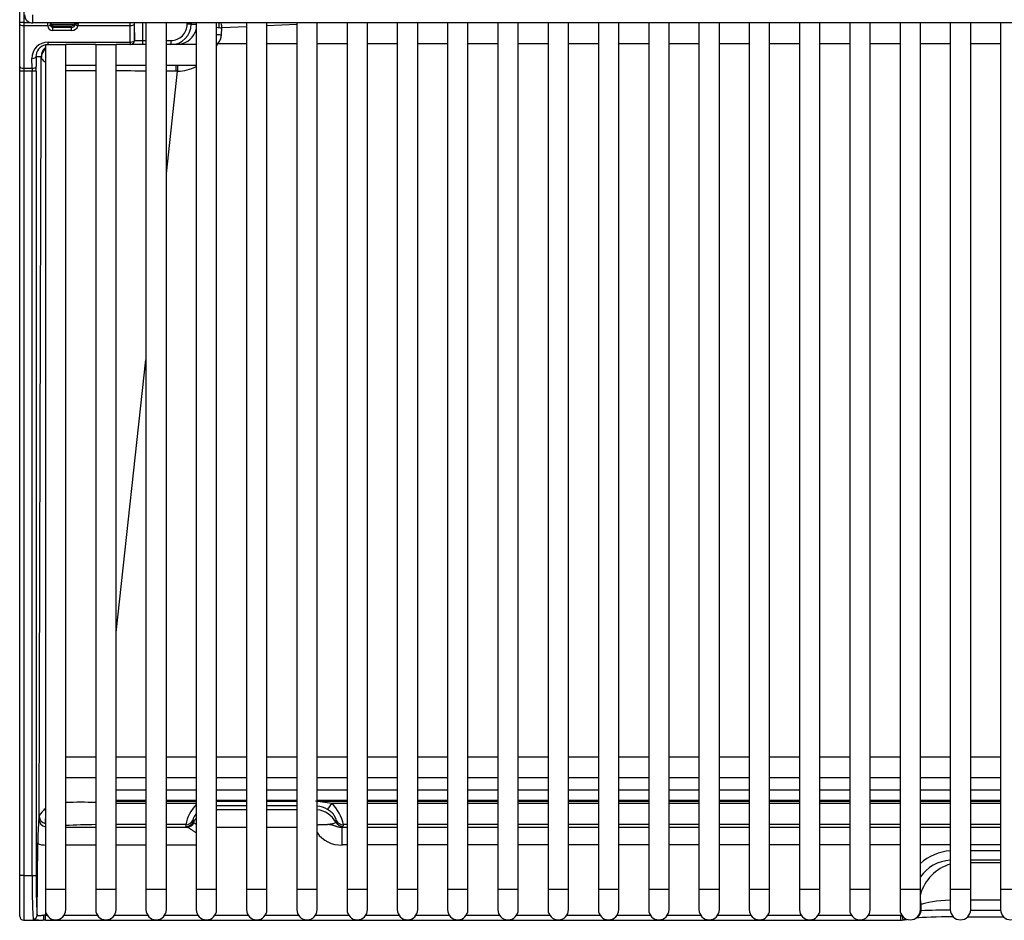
# Model space of a CAD drawing. Header units: millimetres. Extents: x 0 to 200, y 0 to 287.
# Tile 2 of 78: x 36 to 48, y 94 to 105. Entities that reach past the tile are written whole.
import ezdxf

# ---------------------------------------------------------------- set-up
doc = ezdxf.new("R2010")
doc.units = ezdxf.units.MM
doc.layers.add('148.255_BW4C_CTM', color=7, linetype='Continuous')
doc.layers.add('Standard', color=7, linetype='Continuous')

# ---------------------------------------------------------------- blocks, each defined once
blk = doc.blocks.new('SE2')
at = {"layer": '148.255_BW4C_CTM', "color": 7, "linetype": 'Continuous'}
for p, q in [((36.291, 104.661), (36.291, 106.475)), ((36.341, 106.475), (36.341, 104.661)), ((36.451, 104.656), (36.451, 104.756)), ((36.341, 104.661), (36.291, 104.661)), ((36.291, 104.642), (36.291, 104.661)), ((36.291, 104.121), (36.291, 104.642)), ((36.341, 104.661), (36.422, 104.661)), ((36.341, 104.661), (36.341, 104.623)), ((36.635, 104.623), (36.341, 104.623)), ((36.341, 104.623), (36.341, 104.102)), ((64.001, 104.656), (36.451, 104.656)), ((36.635, 104.623), (36.635, 104.656)), ((36.635, 104.62), (36.635, 104.623)), ((36.665, 104.631), (36.671, 104.651)), ((36.665, 104.634), (36.665, 104.631)), ((36.674, 104.656), (36.674, 104.641)), ((36.674, 104.641), (36.961, 104.641)), ((36.682, 104.628), (36.696, 104.628)), ((36.701, 104.621), (36.696, 104.604)), ((36.696, 104.604), (36.926, 104.603)), ((36.926, 104.603), (36.921, 104.621)), ((36.975, 104.656), (36.977, 104.65)), ((37.007, 104.646), (37.005, 104.623)), ((37.643, 104.623), (37.005, 104.623)), ((37.643, 104.623), (37.643, 104.656)), ((37.646, 104.422), (37.643, 104.623)), ((37.693, 104.642), (37.696, 104.441)), ((37.697, 104.441), (37.697, 104.656)), ((37.797, 104.656), (37.797, 104.441)), ((37.838, 104.656), (37.838, 94.041)), ((38.088, 94.041), (38.088, 104.656)), ((38.343, 104.641), (38.343, 104.656)), ((38.393, 104.641), (38.343, 104.641)), ((38.393, 104.656), (38.393, 104.641)), ((38.393, 104.641), (38.454, 104.641)), ((38.454, 104.656), (38.454, 94.041)), ((38.704, 94.041), (38.704, 104.656)), ((38.763, 104.511), (38.768, 104.597)), ((39.07, 104.61), (38.768, 104.597)), ((39.07, 104.656), (39.07, 94.041)), ((39.32, 94.041), (39.32, 104.656)), ((39.686, 104.636), (39.32, 104.621)), ((39.686, 104.656), (39.686, 94.041)), ((39.936, 94.041), (39.936, 104.656)), ((40.302, 104.656), (40.302, 94.041)), ((40.552, 94.041), (40.552, 104.656)), ((40.917, 104.656), (40.917, 94.041)), ((41.167, 94.041), (41.167, 104.656)), ((41.533, 104.656), (41.533, 94.041)), ((41.783, 94.041), (41.783, 104.656)), ((42.149, 104.656), (42.149, 94.041)), ((42.399, 94.041), (42.399, 104.656)), ((42.765, 104.656), (42.765, 94.041)), ((43.015, 94.041), (43.015, 104.656)), ((43.381, 104.656), (43.381, 94.041)), ((43.631, 94.041), (43.631, 104.656)), ((43.997, 104.656), (43.997, 94.041)), ((44.247, 94.041), (44.247, 104.656)), ((44.613, 104.656), (44.613, 94.041)), ((44.863, 94.041), (44.863, 104.656)), ((45.229, 104.656), (45.229, 94.041)), ((45.479, 94.041), (45.479, 104.656)), ((45.845, 104.656), (45.845, 94.041)), ((46.095, 94.041), (46.095, 104.656)), ((46.461, 104.656), (46.461, 94.041)), ((46.711, 94.041), (46.711, 104.656)), ((47.077, 104.656), (47.077, 94.041)), ((47.327, 94.041), (47.327, 104.656)), ((47.692, 104.656), (47.692, 94.041)), ((47.942, 94.041), (47.942, 104.656)), ((48.308, 104.656), (48.308, 94.041)), ((36.926, 104.562), (36.696, 104.563)), ((36.606, 104.391), (36.856, 104.391)), ((36.606, 104.391), (36.606, 94.041)), ((36.638, 104.422), (37.646, 104.422)), ((36.638, 104.391), (36.638, 104.422)), ((37.222, 104.391), (36.856, 104.391)), ((36.856, 94.041), (36.856, 104.391)), ((37.222, 104.391), (37.472, 104.391)), ((37.222, 104.391), (37.222, 94.041)), ((37.646, 104.391), (37.472, 104.391)), ((37.472, 94.041), (37.472, 104.391)), ((37.646, 104.422), (37.646, 104.391)), ((37.647, 104.391), (37.646, 104.391)), ((37.797, 104.391), (37.647, 104.391)), ((37.696, 104.441), (37.697, 104.441)), ((37.697, 104.441), (37.797, 104.441)), ((37.797, 104.441), (37.838, 104.441)), ((37.797, 104.441), (37.797, 104.391)), ((37.838, 104.391), (37.797, 104.391)), ((38.088, 104.441), (38.143, 104.441)), ((38.143, 104.391), (38.088, 104.391)), ((38.143, 104.441), (38.143, 104.391)), ((38.145, 104.391), (38.143, 104.391)), ((38.454, 104.391), (38.145, 104.391)), ((38.215, 104.391), (38.217, 104.391)), ((39.07, 104.399), (38.717, 104.399)), ((39.686, 104.399), (39.32, 104.399)), ((40.302, 104.399), (39.936, 104.399)), ((40.917, 104.399), (40.552, 104.399)), ((41.533, 104.399), (41.167, 104.399)), ((42.149, 104.399), (41.783, 104.399)), ((42.765, 104.399), (42.399, 104.399)), ((43.381, 104.399), (43.015, 104.399)), ((43.997, 104.399), (43.631, 104.399)), ((44.613, 104.399), (44.247, 104.399)), ((45.229, 104.399), (44.863, 104.399)), ((45.845, 104.399), (45.479, 104.399)), ((46.461, 104.399), (46.095, 104.399)), ((47.077, 104.399), (46.711, 104.399)), ((47.692, 104.399), (47.327, 104.399)), ((48.308, 104.399), (47.942, 104.399)), ((36.554, 104.241), (36.491, 104.241)), ((36.491, 104.241), (36.492, 104.121)), ((36.291, 104.065), (36.291, 104.121)), ((36.442, 104.102), (36.441, 104.222)), ((36.856, 104.141), (37.222, 104.141)), ((37.472, 104.141), (37.838, 104.141)), ((38.088, 104.141), (38.454, 104.141)), ((36.291, 94.21), (36.291, 104.065)), ((36.341, 104.065), (36.291, 104.065)), ((36.341, 104.102), (36.442, 104.102)), ((36.341, 104.102), (36.341, 104.065)), ((36.341, 104.065), (36.341, 94.21)), ((36.443, 104.065), (36.341, 104.065)), ((36.442, 104.102), (36.443, 104.065)), ((36.493, 104.065), (36.443, 104.065)), ((36.443, 94.21), (36.443, 104.065)), ((36.493, 104.065), (36.493, 94.21)), ((38.088, 102.81), (38.225, 104.065)), ((38.225, 104.065), (38.209, 104.065)), ((37.472, 97.186), (37.838, 100.527)), ((37.222, 95.661), (36.856, 95.661)), ((37.838, 95.661), (37.472, 95.661)), ((38.454, 95.661), (38.088, 95.661)), ((39.07, 95.661), (38.704, 95.661)), ((39.686, 95.661), (39.32, 95.661)), ((40.302, 95.661), (39.936, 95.661)), ((40.917, 95.661), (40.552, 95.661)), ((41.533, 95.661), (41.167, 95.661)), ((42.149, 95.661), (41.783, 95.661)), ((42.765, 95.661), (42.399, 95.661)), ((43.381, 95.661), (43.015, 95.661)), ((43.997, 95.661), (43.631, 95.661)), ((44.613, 95.661), (44.247, 95.661)), ((45.229, 95.661), (44.863, 95.661)), ((45.845, 95.661), (45.479, 95.661)), ((46.461, 95.661), (46.095, 95.661)), ((47.077, 95.661), (46.711, 95.661)), ((47.692, 95.661), (47.327, 95.661)), ((48.308, 95.661), (47.942, 95.661)), ((36.856, 95.411), (37.222, 95.411)), ((37.472, 95.411), (37.838, 95.411)), ((38.088, 95.411), (38.454, 95.411)), ((38.704, 95.411), (39.07, 95.411)), ((39.32, 95.411), (39.686, 95.411)), ((39.936, 95.411), (40.302, 95.411)), ((40.552, 95.411), (40.917, 95.411)), ((41.167, 95.411), (41.533, 95.411)), ((41.783, 95.411), (42.149, 95.411)), ((42.399, 95.411), (42.765, 95.411)), ((43.015, 95.411), (43.381, 95.411)), ((43.631, 95.411), (43.997, 95.411)), ((44.247, 95.411), (44.613, 95.411)), ((44.863, 95.411), (45.229, 95.411)), ((45.479, 95.411), (45.845, 95.411)), ((46.095, 95.411), (46.461, 95.411)), ((46.711, 95.411), (47.077, 95.411)), ((47.327, 95.411), (47.692, 95.411)), ((47.942, 95.411), (48.308, 95.411)), ((37.472, 95.258), (37.838, 95.258)), ((37.838, 95.253), (37.472, 95.253)), ((38.088, 95.258), (38.454, 95.258)), ((38.454, 95.253), (38.088, 95.253)), ((38.704, 95.258), (39.07, 95.258)), ((39.07, 95.253), (38.704, 95.253)), ((39.32, 95.258), (39.686, 95.258)), ((39.686, 95.253), (39.32, 95.253)), ((39.936, 95.258), (40.302, 95.258)), ((40.302, 95.253), (39.936, 95.253)), ((40.552, 95.258), (40.917, 95.258)), ((40.917, 95.253), (40.552, 95.253)), ((41.167, 95.258), (41.533, 95.258)), ((41.533, 95.253), (41.167, 95.253)), ((41.783, 95.258), (42.149, 95.258)), ((42.149, 95.253), (41.783, 95.253)), ((42.399, 95.258), (42.765, 95.258)), ((42.765, 95.253), (42.399, 95.253)), ((43.015, 95.258), (43.381, 95.258)), ((43.381, 95.253), (43.015, 95.253)), ((43.631, 95.258), (43.997, 95.258)), ((43.997, 95.253), (43.631, 95.253)), ((44.247, 95.258), (44.613, 95.258)), ((44.613, 95.253), (44.247, 95.253)), ((44.863, 95.258), (45.229, 95.258)), ((45.229, 95.253), (44.863, 95.253)), ((45.479, 95.258), (45.845, 95.258)), ((45.845, 95.253), (45.479, 95.253)), ((46.095, 95.258), (46.461, 95.258)), ((46.461, 95.253), (46.095, 95.253)), ((46.711, 95.258), (47.077, 95.258)), ((47.077, 95.253), (46.711, 95.253)), ((47.327, 95.258), (47.692, 95.258)), ((47.692, 95.253), (47.327, 95.253)), ((47.942, 95.258), (48.308, 95.258)), ((48.308, 95.253), (47.942, 95.253)), ((37.472, 95.132), (37.838, 95.132)), ((37.472, 95.121), (37.838, 95.121)), ((37.838, 95.093), (37.472, 95.093)), ((38.088, 95.132), (38.454, 95.132)), ((38.088, 95.121), (38.454, 95.121)), ((38.454, 95.093), (38.088, 95.093)), ((38.704, 95.132), (39.07, 95.132)), ((38.704, 95.121), (39.07, 95.121)), ((38.704, 95.121), (39.07, 95.121)), ((39.07, 95.061), (38.704, 95.061)), ((39.32, 95.132), (39.686, 95.132)), ((39.32, 95.121), (39.686, 95.121)), ((39.32, 95.121), (39.686, 95.121)), ((39.686, 95.061), (39.32, 95.061)), ((40.114, 95.093), (39.915, 95.121)), ((39.936, 95.132), (40.302, 95.132)), ((39.936, 95.121), (40.302, 95.121)), ((40.302, 95.093), (40.114, 95.093)), ((40.552, 95.132), (40.917, 95.132)), ((40.552, 95.121), (40.917, 95.121)), ((40.917, 95.093), (40.552, 95.093)), ((41.167, 95.132), (41.533, 95.132)), ((41.167, 95.121), (41.533, 95.121)), ((41.533, 95.093), (41.167, 95.093)), ((41.783, 95.132), (42.149, 95.132)), ((41.783, 95.121), (42.149, 95.121)), ((42.149, 95.093), (41.783, 95.093)), ((42.399, 95.132), (42.765, 95.132)), ((42.399, 95.121), (42.765, 95.121)), ((42.765, 95.093), (42.399, 95.093)), ((43.015, 95.132), (43.381, 95.132)), ((43.015, 95.121), (43.381, 95.121)), ((43.381, 95.093), (43.015, 95.093)), ((43.631, 95.132), (43.997, 95.132)), ((43.631, 95.121), (43.997, 95.121)), ((43.997, 95.093), (43.631, 95.093)), ((44.247, 95.132), (44.613, 95.132)), ((44.247, 95.121), (44.613, 95.121)), ((44.613, 95.093), (44.247, 95.093)), ((44.863, 95.132), (45.229, 95.132)), ((44.863, 95.121), (45.229, 95.121)), ((45.229, 95.093), (44.863, 95.093)), ((45.479, 95.132), (45.845, 95.132)), ((45.479, 95.121), (45.845, 95.121)), ((45.845, 95.093), (45.479, 95.093)), ((46.095, 95.132), (46.461, 95.132)), ((46.095, 95.121), (46.461, 95.121)), ((46.461, 95.093), (46.095, 95.093)), ((46.711, 95.132), (47.077, 95.132)), ((46.711, 95.121), (47.077, 95.121)), ((47.077, 95.093), (46.711, 95.093)), ((47.327, 95.132), (47.692, 95.132)), ((47.327, 95.121), (47.692, 95.121)), ((47.692, 95.093), (47.327, 95.093)), ((47.942, 95.132), (48.308, 95.132)), ((47.942, 95.121), (48.308, 95.121)), ((48.308, 95.093), (47.942, 95.093)), ((38.704, 95.016), (39.07, 95.016)), ((39.32, 95.016), (39.686, 95.016)), ((36.526, 94.901), (36.526, 94.901)), ((37.838, 94.832), (37.472, 94.832)), ((38.325, 94.832), (38.088, 94.832)), ((38.331, 94.811), (38.325, 94.832)), ((38.412, 94.883), (38.418, 94.862)), ((40.164, 94.862), (40.17, 94.883)), ((40.257, 94.832), (40.251, 94.811)), ((40.302, 94.832), (40.257, 94.832)), ((40.917, 94.832), (40.552, 94.832)), ((41.533, 94.832), (41.167, 94.832)), ((42.149, 94.832), (41.783, 94.832)), ((42.765, 94.832), (42.399, 94.832)), ((43.381, 94.832), (43.015, 94.832)), ((43.997, 94.832), (43.631, 94.832)), ((44.613, 94.832), (44.247, 94.832)), ((45.229, 94.832), (44.863, 94.832)), ((45.845, 94.832), (45.479, 94.832)), ((46.461, 94.832), (46.095, 94.832)), ((47.077, 94.832), (46.711, 94.832)), ((47.692, 94.832), (47.327, 94.832)), ((48.308, 94.832), (47.942, 94.832)), ((36.856, 94.802), (37.222, 94.802)), ((37.472, 94.802), (37.838, 94.802)), ((38.088, 94.802), (38.341, 94.802)), ((39.07, 94.796), (38.704, 94.796)), ((39.686, 94.796), (39.32, 94.796)), ((40.241, 94.802), (40.302, 94.802)), ((40.241, 94.583), (40.241, 94.802)), ((40.552, 94.802), (40.917, 94.802)), ((41.167, 94.802), (41.533, 94.802)), ((41.783, 94.802), (42.149, 94.802)), ((42.399, 94.802), (42.765, 94.802)), ((43.015, 94.802), (43.381, 94.802)), ((43.631, 94.802), (43.997, 94.802)), ((44.247, 94.802), (44.613, 94.802)), ((44.863, 94.802), (45.229, 94.802)), ((45.479, 94.802), (45.845, 94.802)), ((46.095, 94.802), (46.461, 94.802)), ((46.711, 94.802), (47.077, 94.802)), ((47.327, 94.802), (47.692, 94.802)), ((47.942, 94.802), (48.308, 94.802)), ((36.506, 93.724), (36.514, 94.608)), ((37.222, 94.582), (36.856, 94.582)), ((37.838, 94.582), (37.472, 94.582)), ((38.454, 94.582), (38.088, 94.582)), ((40.302, 94.583), (40.241, 94.583)), ((40.917, 94.583), (40.552, 94.583)), ((41.533, 94.583), (41.167, 94.583)), ((42.149, 94.583), (41.783, 94.583)), ((42.765, 94.583), (42.399, 94.583)), ((43.381, 94.583), (43.015, 94.583)), ((43.997, 94.583), (43.631, 94.583)), ((44.613, 94.583), (44.247, 94.583)), ((45.229, 94.583), (44.863, 94.583)), ((45.845, 94.583), (45.479, 94.583)), ((46.461, 94.583), (46.095, 94.583)), ((47.077, 94.583), (46.711, 94.583)), ((47.692, 94.583), (47.327, 94.583)), ((48.308, 94.583), (47.942, 94.583)), ((47.942, 94.516), (48.308, 94.516)), ((48.308, 94.397), (47.942, 94.397)), ((47.942, 94.368), (48.308, 94.368)), ((36.291, 93.71), (36.291, 94.21)), ((36.341, 94.21), (36.291, 94.21)), ((36.341, 94.21), (36.341, 93.66)), ((36.341, 94.21), (36.443, 94.21)), ((36.443, 94.21), (36.493, 94.21)), ((36.606, 94.041), (36.856, 94.041)), ((36.606, 94.041), (36.606, 93.791)), ((36.856, 93.791), (36.856, 94.041)), ((37.222, 94.041), (37.472, 94.041)), ((37.222, 94.041), (37.222, 93.791)), ((37.472, 93.791), (37.472, 94.041)), ((37.838, 94.041), (38.088, 94.041)), ((37.838, 94.041), (37.838, 93.791)), ((38.088, 93.791), (38.088, 94.041)), ((38.454, 94.041), (38.704, 94.041)), ((38.454, 94.041), (38.454, 93.791)), ((38.704, 93.791), (38.704, 94.041)), ((39.07, 94.041), (39.32, 94.041)), ((39.07, 94.041), (39.07, 93.791)), ((39.32, 93.791), (39.32, 94.041)), ((39.686, 94.041), (39.936, 94.041)), ((39.686, 94.041), (39.686, 93.791)), ((39.936, 93.791), (39.936, 94.041)), ((40.302, 94.041), (40.552, 94.041)), ((40.302, 94.041), (40.302, 93.791)), ((40.552, 93.791), (40.552, 94.041)), ((40.917, 94.041), (41.167, 94.041)), ((40.917, 94.041), (40.917, 93.791)), ((41.167, 93.791), (41.167, 94.041)), ((41.533, 94.041), (41.783, 94.041)), ((41.533, 94.041), (41.533, 93.791)), ((41.783, 93.791), (41.783, 94.041)), ((42.149, 94.041), (42.399, 94.041)), ((42.149, 94.041), (42.149, 93.791)), ((42.399, 93.791), (42.399, 94.041)), ((42.765, 94.041), (43.015, 94.041)), ((42.765, 94.041), (42.765, 93.791)), ((43.015, 93.791), (43.015, 94.041)), ((43.381, 94.041), (43.631, 94.041)), ((43.381, 94.041), (43.381, 93.791)), ((43.631, 93.791), (43.631, 94.041)), ((43.997, 94.041), (44.247, 94.041)), ((43.997, 94.041), (43.997, 93.791)), ((44.247, 93.791), (44.247, 94.041)), ((44.613, 94.041), (44.863, 94.041)), ((44.613, 94.041), (44.613, 93.791)), ((44.863, 93.791), (44.863, 94.041)), ((45.229, 94.041), (45.479, 94.041)), ((45.229, 94.041), (45.229, 93.791)), ((45.479, 93.791), (45.479, 94.041)), ((45.845, 94.041), (46.095, 94.041)), ((45.845, 94.041), (45.845, 93.791)), ((46.095, 93.791), (46.095, 94.041)), ((46.461, 94.041), (46.711, 94.041)), ((46.461, 94.041), (46.461, 93.791)), ((46.711, 93.791), (46.711, 94.041)), ((47.077, 94.041), (47.327, 94.041)), ((47.077, 94.041), (47.077, 93.791)), ((47.327, 93.791), (47.327, 94.041)), ((47.692, 94.041), (47.942, 94.041)), ((47.692, 94.041), (47.692, 93.791)), ((47.942, 93.791), (47.942, 94.041)), ((48.308, 94.041), (48.558, 94.041)), ((48.308, 94.041), (48.308, 93.791)), ((47.334, 93.777), (47.334, 93.852)), ((48.308, 93.908), (47.942, 93.908)), ((36.607, 93.778), (36.606, 93.724)), ((47.326, 93.775), (47.334, 93.777)), ((47.942, 93.786), (48.308, 93.786)), ((36.341, 93.66), (36.522, 93.66)), ((36.606, 93.724), (36.626, 93.724)), ((36.606, 93.661), (36.606, 93.724)), ((36.606, 93.661), (47.086, 93.661)), ((36.836, 93.724), (37.242, 93.724)), ((37.452, 93.724), (37.858, 93.724)), ((38.068, 93.724), (38.474, 93.724)), ((38.684, 93.724), (39.089, 93.724)), ((39.3, 93.724), (39.705, 93.724)), ((39.916, 93.724), (40.321, 93.724)), ((40.532, 93.724), (40.937, 93.724)), ((41.148, 93.724), (41.553, 93.724)), ((41.764, 93.724), (42.169, 93.724)), ((42.38, 93.724), (42.785, 93.724)), ((42.995, 93.724), (43.401, 93.724)), ((43.611, 93.724), (44.017, 93.724)), ((44.227, 93.724), (44.633, 93.724)), ((44.843, 93.724), (45.249, 93.724)), ((45.459, 93.724), (45.864, 93.724)), ((46.075, 93.724), (46.48, 93.724)), ((46.691, 93.724), (47.086, 93.724)), ((47.086, 93.661), (47.086, 93.724)), ((47.086, 93.661), (47.1, 93.663)), ((47.086, 93.662), (47.101, 93.662)), ((47.1, 93.663), (47.114, 93.664)), ((47.101, 93.662), (47.166, 93.671)), ((47.906, 93.703), (48.344, 93.703))]:
    blk.add_line(p, q, dxfattribs=at)
for centre, radius, start, end in [((36.451, 104.756), 0.1, 180, 270), ((36.695, 104.633), 0.0296, 183.841, 272.0194), ((36.7, 104.65), 0.0289, 230.1014, 270.9478), ((36.921, 104.671), 0.0501, 269.7501, 309.2741), ((36.926, 104.655), 0.0516, 269.8022, 343.7199), ((36.934, 104.65), 0.0427, 346.5082, 359.8173), ((38.143, 104.641), 0.25, 269.9926, 359.9863), ((38.772, 105.085), 0.488, 265.3402, 269.4455), ((38.209, 104.644), 0.253, 271.7117, 336.4961), ((38.19, 104.651), 0.273, 336.5991, 345.228), ((38.584, 104.52), 0.179, 317.7428, 357.3076), ((36.637, 104.244), 0.147, 102.3553, 181.2815), ((72.358, 105.144), 34.15, 181.6828, 181.8104), ((37.263, -74.668), 178.736, 90.01379, 90.13083), ((37.263, -74.668), 178.736, 89.81604, 89.93317), ((37.263, -74.668), 178.736, 89.69702, 89.73573), ((37.042, 88.416), 6.69, 88.4611, 91.6184), ((38.788, 94.748), 0.47, 135.5007, 169.7967), ((39.913, 94.771), 0.29, 58.8029, 85.5611), ((39.699, 95.319), 0.472, 320.6068, 331.4351), ((39.792, 94.747), 0.472, 10.3034, 47.1505), ((39.126, 94.65), 2.612, 174.4768, 180.9223), ((36.335, 94.939), 0.195, 348.7558, 357.8001), ((36.626, 94.902), 0.1, 180.4542, 258.1942), ((37.232, 88.565), 6.267, 90.0949, 93.4746), ((40.227, 94.937), 0.355, 214.3173, 272.2715), ((47.726, 93.907), 0.491, 94.04, 144.9344), ((43.716, 94.124), 7.273, 179.3245, 183.5382), ((36.731, 93.791), 0.125, 180, 0), ((37.347, 93.791), 0.125, 180, 0), ((37.963, 93.791), 0.125, 180, 0), ((38.579, 93.791), 0.125, 180, 0), ((39.195, 93.791), 0.125, 180, 0), ((39.811, 93.791), 0.125, 180, 0), ((40.427, 93.791), 0.125, 180, 0), ((41.042, 93.791), 0.125, 180, 0), ((41.658, 93.791), 0.125, 180, 0), ((42.274, 93.791), 0.125, 180, 0), ((42.89, 93.791), 0.125, 180, 0), ((43.506, 93.791), 0.125, 180, 0), ((44.122, 93.791), 0.125, 180, 0), ((44.738, 93.791), 0.125, 180, 0), ((45.354, 93.791), 0.125, 180, 0), ((45.97, 93.791), 0.125, 180, 0), ((46.586, 93.791), 0.125, 180, 0), ((47.202, 93.791), 0.125, 180, 0), ((47.736, 85.382), 8.404, 90.2838, 92.7371), ((47.817, 93.791), 0.125, 180, 0), ((48.433, 93.791), 0.125, 180, 0), ((36.341, 93.71), 0.05, 180, 270), ((36.513, 95.054), 1.394, 270.3219, 272.7578), ((47.074, 93.795), 0.136, 287.0046, 301.9188)]:
    blk.add_arc(centre, radius, start, end, dxfattribs=at)
for centre, major_axis, ratio, start_param, end_param in [((36.341, 104.642), (-0.05, 0), 0.374607, 0, 1.570796), ((36.635, 104.634), (-0.03, -0.0004), 0.374574, 1.565491, 3.1038), ((36.635, 104.631), (0.03, 0.0004), 0.374574, 4.707084, 6.245393), ((36.695, 104.62), (-0.0597, 0.0066), 0.958298, 0.11928, 1.683681), ((36.668, 104.661), (0, -0.07), 0.035054, 4.712389, 5.096361), ((36.701, 104.651), (-0.0117, -0.0279), 0.991092, 5.452442, 5.99312), ((36.721, 104.671), (0.0501, 0), 0.998775, 3.785094, 4.174724), ((36.696, 104.574), (-0.0001, -0.03), 0.000825, 1.186825, 3.01942), ((36.502, 104.625), (1.732, 0), 0.002112, -1.455591, -1.326287), ((36.927, 104.639), (-0.0796, -0.0088), 0.958262, 1.453824, 2.817064), ((36.926, 104.574), (0.0001, 0.03), 0.000825, 4.328417, 6.161012), ((36.921, 104.671), (0.007, -0.0499), 0.992248, 0.552368, 0.988897), ((37.005, 104.634), (-0.0292, 0.0068), 0.366261, 0.063598, 1.655402), ((36.975, 104.661), (0, -0.07), 0.035054, 1.422803, 1.570796), ((37.007, 104.65), (0.03, -0.0002), 0.147451, 3.17702, 4.71316), ((37.005, 104.661), (0, 0.1), 0.024538, 4.564396, 4.712389), ((37.643, 104.642), (-0.05, -0.0007), 0.374574, 1.565491, 3.1038), ((37.695, 104.661), (0, 0.05), 0.035054, 1.570796, 1.954769), ((38.143, 104.641), (-0.2, 0), 0.999386, 1.570796, 3.141593), ((38.756, 104.746), (-0.013, -0.2), 0.101287, -1.094345, -0.731534), ((38.768, 104.746), (0.02, -0.199), 0.110232, -1.110603, -0.732735), ((38.717, 104.425), (0.276, -0.119), 0.080113, 3.173924, 3.484696), ((36.641, 104.222), (0.146, -0.139), 0.985982, 2.338133, 3.908929), ((36.704, 104.241), (0, -0.15), 0.999391, 3.853055, 4.712389), ((37.646, 104.441), (0, -0.05), 0.999386, 0, 1.570796), ((37.646, 104.441), (0.05, 0.0007), 0.374574, 4.707084, 6.245393), ((37.647, 104.441), (0, 0.05), 0.999386, 3.141593, 4.712389), ((38.717, 104.425), (0.276, -0.119), 0.080113, 4.700659, 4.746828), ((38.211, 104.615), (0.426, 0.349), 0.996878, 5.13751, 5.192524), ((36.441, 104.241), (-0.05, -0.0007), 0.374575, 1.565512, 3.103944), ((36.706, 104.231), (-0.149, -0.014), 0.939116, 5.35126, 6.18144), ((36.341, 104.121), (0.05, 0), 0.374607, 3.141593, 4.712389), ((36.488, 104.065), (0, -0.15), 0.034921, 1.570796, 1.954769), ((38.211, 104.615), (0.426, 0.349), 0.996878, 4.054232, 4.485014), ((39.902, 94.718), (-0.289, 0.082), 0.991957, 3.923823, 4.873527), ((36.626, 94.901), (0.0962, -0.0274), 0.99195, 3.420817, 4.784913), ((36.63, 94.932), (-0.0998, 0.007), 0.894035, 0.07798, 1.387538), ((38.325, 94.931), (0.0962, 0.0272), 0.991957, 4.438938, 5.500955), ((38.331, 94.91), (0.0962, 0.0272), 0.991957, 4.438938, 5.500955), ((38.341, 94.901), (-0.0446, -0.0895), 0.964202, 0.477535, 1.539551), ((38.68, 94.718), (-0.289, -0.082), 0.991957, 5.294413, 5.500955), ((38.68, 94.863), (-0.262, 0), 0.121869, 0.034445, 0.239558), ((39.902, 94.863), (-0.262, 0), 0.121869, 1.699406, 3.107148), ((40.251, 94.91), (-0.0962, 0.0272), 0.991957, 0.782231, 1.844247), ((40.257, 94.931), (-0.0962, 0.0272), 0.991957, 0.782231, 1.844247), ((38.68, 94.812), (-0.349, 0), 0.121869, 0.034445, 0.239558), ((39.902, 94.812), (0.349, 0), 0.121869, -0.241546, -0.034445), ((47.775, 93.935), (-0.623, 0.101), 0.918959, 4.990841, 5.650794), ((47.785, 93.898), (0.365, 0.342), 0.894796, 1.067419, 2.16713), ((36.51, 94.21), (0, 0.5), 0.034921, 1.570796, 2.904443), ((47.297, 93.834), (0.0074, 0.1), 0.362992, 4.913822, 5.569884), ((47.803, 93.822), (-0.5, 0), 0.173648, 4.935551, 5.928499), ((47.24, 93.783), (-0.0141, 0.099), 0.93731, 3.340312, 4.519305), ((36.456, 93.724), (-0.0495, -0.0071), 0.971452, 1.431351, 2.993948), ((36.578, 93.711), (-0.0005, 0.05), 0.199948, 3.088153, 4.965417), ((36.606, 93.653), (-0.15, 0), 0.055027, 4.709444, 4.901523), ((36.606, 93.703), (0.1, 0.001), 0.211907, 1.565216, 1.757296), ((47.092, 93.775), (-0.0469, -0.0294), 0.883103, 0.954203, 1.232067), ((47.101, 93.713), (-0.0127, 0.0483), 0.068113, 3.18589, 4.685969), ((47.803, 93.672), (-0.6, 0), 0.052729, -1.446185, -0.475741)]:
    blk.add_ellipse(centre, major_axis=major_axis, ratio=ratio, start_param=start_param, end_param=end_param, dxfattribs=at)
for points in [[(38.703, 104.603), (38.713, 104.601), (38.723, 104.6), (38.733, 104.599)], [(38.704, 104.516), (38.723, 104.514), (38.743, 104.513), (38.763, 104.511)], [(36.53, 94.932), (36.534, 96.483), (36.542, 99.583), (36.551, 102.682), (36.556, 104.231)], [(36.556, 104.231), (36.555, 104.238), (36.555, 104.241), (36.554, 104.241)], [(38.209, 104.065), (38.209, 104.089), (38.209, 104.115), (38.209, 104.141)]]:
    blk.add_open_spline(points, degree=3, dxfattribs=at)
for points, knots in [([(36.556, 104.231), (36.557, 104.223), (36.571, 104.205), (36.594, 104.185), (36.603, 104.179)], [0, 0, 0, 0, 0.25, 0.3698271, 0.3698271, 0.3698271, 0.3698271]), ([(36.442, 104.102), (36.455, 104.102), (36.468, 104.104), (36.486, 104.111), (36.492, 104.116), (36.492, 104.121)], [0, 0, 0, 0, 0.5, 0.5, 1, 1, 1, 1]), ([(36.604, 95.028), (36.596, 95.021), (36.588, 95.014), (36.552, 94.978), (36.532, 94.952), (36.53, 94.932)], [0.3760761, 0.3760761, 0.3760761, 0.3760761, 0.5, 0.5, 1, 1, 1, 1]), ([(38.453, 94.964), (38.453, 94.964), (38.451, 94.962), (38.447, 94.956), (38.441, 94.949), (38.436, 94.941), (38.428, 94.929), (38.421, 94.914), (38.415, 94.901), (38.413, 94.892), (38.412, 94.886), (38.412, 94.884), (38.412, 94.883)], [0.3261239, 0.3261239, 0.3261239, 0.3261239, 0.3265489, 0.3697364, 0.41275, 0.4558381, 0.4992477, 0.6211478, 0.7495853, 0.8318638, 0.9150357, 1, 1, 1, 1]), ([(40.17, 94.883), (40.17, 94.884), (40.17, 94.885), (40.17, 94.888), (40.169, 94.893), (40.168, 94.898), (40.166, 94.903), (40.163, 94.91), (40.16, 94.917), (40.156, 94.925), (40.15, 94.936), (40.141, 94.95), (40.127, 94.968), (40.109, 94.986), (40.088, 95.004), (40.072, 95.014), (40.064, 95.019)], [0, 0, 0, 0, 0.060966, 0.119896, 0.177065, 0.232773, 0.287344, 0.341124, 0.394473, 0.447759, 0.501354, 0.596591, 0.691595, 0.788948, 0.891054, 1, 1, 1, 1]), ([(36.606, 94.907), (36.605, 94.904), (36.604, 94.894), (36.602, 94.878), (36.602, 94.86), (36.605, 94.851), (36.605, 94.846)], [0.7074209, 0.7074209, 0.7074209, 0.7074209, 0.7354189, 0.8353244, 0.9233428, 1, 1, 1, 1]), ([(38.426, 94.855), (38.427, 94.855), (38.43, 94.853), (38.435, 94.85), (38.44, 94.846), (38.446, 94.841), (38.45, 94.837), (38.452, 94.835)], [0, 0, 0, 0, 0.0823644, 0.1650204, 0.2480325, 0.331453, 0.4153206, 0.4153206, 0.4153206, 0.4153206]), ([(39.936, 94.831), (39.94, 94.831), (39.95, 94.832), (39.963, 94.832), (39.976, 94.832), (39.989, 94.833), (40, 94.833), (40.011, 94.833), (40.021, 94.834), (40.03, 94.834), (40.038, 94.835), (40.045, 94.835), (40.052, 94.836), (40.058, 94.836), (40.063, 94.836), (40.068, 94.836), (40.072, 94.837), (40.076, 94.837), (40.079, 94.837), (40.081, 94.837), (40.086, 94.836), (40.094, 94.835), (40.104, 94.833), (40.114, 94.831), (40.124, 94.828), (40.135, 94.824), (40.146, 94.82), (40.157, 94.816), (40.169, 94.812), (40.182, 94.808), (40.196, 94.805), (40.21, 94.803), (40.225, 94.801), (40.236, 94.802), (40.241, 94.802)], [0.0857401, 0.0857401, 0.0857401, 0.0857401, 0.1193427, 0.1555691, 0.1900195, 0.2226947, 0.2535949, 0.2827207, 0.310072, 0.335649, 0.3594516, 0.3814795, 0.4017324, 0.42021, 0.4369117, 0.4518372, 0.4649862, 0.4763586, 0.4859549, 0.4937773, 0.4998306, 0.5336348, 0.5675412, 0.601751, 0.6364631, 0.6718715, 0.7081626, 0.745513, 0.7840874, 0.8240363, 0.8654945, 0.9085794, 0.9533889, 1, 1, 1, 1]), ([(38.459, 94.729), (38.454, 94.732), (38.446, 94.737), (38.433, 94.745), (38.421, 94.753), (38.409, 94.761), (38.398, 94.768), (38.386, 94.776), (38.373, 94.784), (38.361, 94.792), (38.35, 94.798), (38.344, 94.801), (38.341, 94.802)], [0, 0, 0, 0, 0.083468, 0.166756, 0.250017, 0.333405, 0.41707, 0.501166, 0.6275, 0.752379, 0.876357, 1, 1, 1, 1]), ([(36.514, 94.608), (36.515, 94.602), (36.525, 94.595), (36.562, 94.585), (36.585, 94.583), (36.606, 94.582)], [0, 0, 0, 0, 0.4971782, 0.4971782, 0.9408329, 0.9408329, 0.9408329, 0.9408329]), ([(36.521, 93.66), (36.519, 93.66), (36.515, 93.66), (36.507, 93.66), (36.499, 93.66), (36.488, 93.661), (36.476, 93.662), (36.465, 93.665), (36.458, 93.669), (36.457, 93.673), (36.456, 93.675)], [0.2969659, 0.2969659, 0.2969659, 0.2969659, 0.3238704, 0.3799468, 0.437559, 0.4970109, 0.6250046, 0.7495266, 0.873529, 1, 1, 1, 1]), ([(36.506, 93.724), (36.506, 93.723), (36.507, 93.722), (36.508, 93.721), (36.511, 93.72), (36.516, 93.719), (36.522, 93.719), (36.532, 93.719), (36.545, 93.72), (36.561, 93.721), (36.575, 93.722), (36.583, 93.723), (36.587, 93.723)], [0, 0, 0, 0, 0.063933, 0.135436, 0.214639, 0.30164, 0.396509, 0.499303, 0.663886, 0.802157, 0.914155, 1, 1, 1, 1])]:
    blk.add_open_spline(points, degree=3, knots=knots, dxfattribs=at)

msp = doc.modelspace()

# ---------------------------------------------------------------- block references
at = {"layer": 'Standard'}
msp.add_blockref('SE2', (0, 0), dxfattribs=at)

doc.saveas('drawing.dxf')
